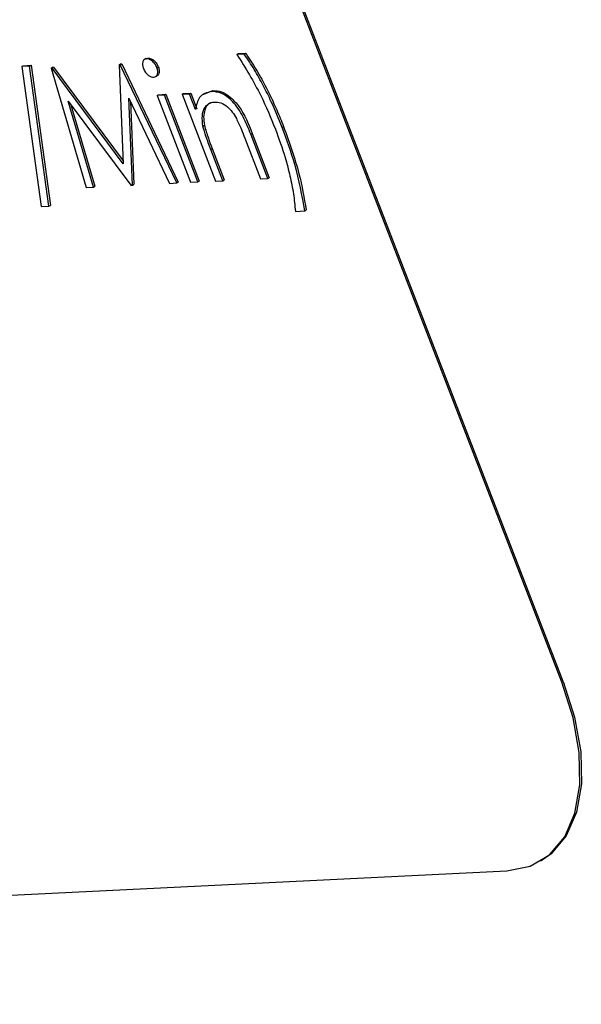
# Model space of a CAD drawing. Header units: inches. Extents: x 0.6 to 33.8, y 0 to 21.7.
# Tile 148 of 172: x 29.9664 to 30.036, y 16.4329 to 16.5549. Entities that reach past the tile are written whole.
import ezdxf

# ---------------------------------------------------------------- set-up
doc = ezdxf.new("R2010")
doc.units = ezdxf.units.IN
doc.header["$MEASUREMENT"] = 0

msp = doc.modelspace()

# ---------------------------------------------------------------- linework, layer by layer
at = {"color": 7, "linetype": 'Continuous'}
for p, q in [((30.03373, 16.47292), (29.90711, 16.80103)), ((30.03356, 16.47282), (29.90693, 16.80093)), ((29.98204, 16.55012), (29.98182, 16.54998)), ((29.98202, 16.5501), (29.98226, 16.55017)), ((29.98209, 16.55006), (29.98226, 16.55017)), ((29.99329, 16.55061), (29.99347, 16.55072)), ((29.9942, 16.55065), (29.99329, 16.55061)), ((29.99347, 16.55072), (29.99437, 16.55076)), ((29.9942, 16.55065), (29.99437, 16.55076)), ((29.96664, 16.54912), (29.96681, 16.54922)), ((29.96759, 16.54916), (29.96664, 16.54912)), ((29.96664, 16.54912), (29.96904, 16.53175)), ((29.96681, 16.54922), (29.96777, 16.54927)), ((29.96759, 16.54916), (29.96777, 16.54927)), ((29.96999, 16.5318), (29.96759, 16.54916)), ((29.96777, 16.54927), (29.97017, 16.5319)), ((29.97024, 16.54891), (29.97041, 16.54902)), ((29.97037, 16.54892), (29.97024, 16.54891)), ((29.97024, 16.54891), (29.97458, 16.53414)), ((29.97037, 16.54892), (29.97054, 16.54902)), ((29.9792, 16.53705), (29.97037, 16.54892)), ((29.97041, 16.54902), (29.97054, 16.54902)), ((29.97054, 16.54902), (29.97918, 16.53741)), ((29.9787, 16.54932), (29.97887, 16.54943)), ((29.97883, 16.54933), (29.9787, 16.54932)), ((29.9787, 16.54932), (29.9792, 16.53705)), ((29.97883, 16.54933), (29.979, 16.54943)), ((29.98585, 16.53469), (29.97883, 16.54933)), ((29.97887, 16.54943), (29.979, 16.54943)), ((29.979, 16.54943), (29.98602, 16.53479)), ((29.98337, 16.54897), (29.98355, 16.54907)), ((29.98319, 16.54786), (29.98341, 16.54799)), ((29.9892, 16.5457), (29.99031, 16.54614)), ((29.99013, 16.54604), (29.99031, 16.54614)), ((29.97236, 16.54483), (29.98012, 16.53441)), ((29.97549, 16.53418), (29.97236, 16.54483)), ((29.97989, 16.54518), (29.98494, 16.53464)), ((29.98032, 16.53442), (29.97989, 16.54518)), ((29.98008, 16.54477), (29.9805, 16.53452)), ((29.98338, 16.54552), (29.98356, 16.54562)), ((29.98429, 16.54556), (29.98338, 16.54552)), ((29.98338, 16.54552), (29.98753, 16.53477)), ((29.98356, 16.54562), (29.98446, 16.54567)), ((29.98429, 16.54556), (29.98446, 16.54567)), ((29.98844, 16.53481), (29.98429, 16.54556)), ((29.98446, 16.54567), (29.98861, 16.53492)), ((29.98649, 16.54567), (29.98667, 16.54577)), ((29.9874, 16.54571), (29.98649, 16.54567)), ((29.98649, 16.54567), (29.99064, 16.53492)), ((29.98667, 16.54577), (29.98757, 16.54582)), ((29.9874, 16.54571), (29.98757, 16.54582)), ((29.98815, 16.54377), (29.9874, 16.54571)), ((29.98757, 16.54582), (29.98832, 16.54388)), ((29.97271, 16.54438), (29.97567, 16.53429)), ((29.98907, 16.54174), (29.98925, 16.54185)), ((29.99889, 16.54158), (29.99906, 16.54169)), ((29.99426, 16.54025), (29.99621, 16.53519)), ((29.995, 16.54072), (29.99517, 16.54083)), ((29.99711, 16.53524), (29.995, 16.54072)), ((29.99517, 16.54083), (29.99729, 16.53534)), ((29.99005, 16.53885), (29.99022, 16.53896)), ((29.99155, 16.53496), (29.99005, 16.53885)), ((29.99022, 16.53896), (29.99172, 16.53507)), ((29.99064, 16.53492), (29.99155, 16.53496)), ((29.99155, 16.53496), (29.99172, 16.53507)), ((29.99621, 16.53519), (29.99711, 16.53524)), ((29.99711, 16.53524), (29.99729, 16.53534)), ((29.97458, 16.53414), (29.97549, 16.53418)), ((29.97549, 16.53418), (29.97567, 16.53429)), ((29.98012, 16.53441), (29.98032, 16.53442)), ((29.98032, 16.53442), (29.9805, 16.53452)), ((29.98494, 16.53464), (29.98585, 16.53469)), ((29.98585, 16.53469), (29.98602, 16.53479)), ((29.98753, 16.53477), (29.98844, 16.53481)), ((29.98844, 16.53481), (29.98861, 16.53492)), ((29.96904, 16.53175), (29.96999, 16.5318)), ((29.96999, 16.5318), (29.97017, 16.5319)), ((30.00169, 16.53123), (30.00187, 16.53134)), ((30.00053, 16.53117), (30.00169, 16.53123)), ((30.03356, 16.47282), (30.03373, 16.47292)), ((30.03096, 16.45067), (30.03113, 16.45077)), ((29.68796, 16.43291), (30.02675, 16.44943))]:
    msp.add_line(p, q, dxfattribs=at)
at = {"color": 7, "linetype": 'Continuous', "flags": 128}
for points in [[(30.02675, 16.44943), (30.02961, 16.45001), (30.03203, 16.45144), (30.03391, 16.45367), (30.03518, 16.4566), (30.03579, 16.46012), (30.03572, 16.4641), (30.03496, 16.46839), (30.03356, 16.47282)], [(30.03373, 16.47292), (30.03514, 16.4685), (30.03589, 16.46421), (30.03597, 16.46023), (30.03536, 16.4567), (30.03409, 16.45377), (30.03221, 16.45155), (30.03113, 16.45077)]]:
    msp.add_lwpolyline(points, dxfattribs=at)
at = {"color": 7, "linetype": 'Continuous'}
for points, knots in [([(29.98209, 16.55006), (29.98197, 16.55004), (29.98175, 16.54999), (29.98159, 16.54968), (29.98156, 16.5493), (29.98164, 16.54902), (29.98169, 16.54889)], [0, 0, 0, 0, 0.279768, 0.559691, 0.779873, 1, 1, 1, 1]), ([(29.98337, 16.54897), (29.98329, 16.54914), (29.98312, 16.54949), (29.98274, 16.54984), (29.98238, 16.55005), (29.98218, 16.55006), (29.98209, 16.55006)], [0, 0, 0, 0, 0.279297, 0.558883, 0.779362, 1, 1, 1, 1]), ([(29.98226, 16.55017), (29.98239, 16.55016), (29.98264, 16.55013), (29.98303, 16.54985), (29.98336, 16.54948), (29.98348, 16.54921), (29.98355, 16.54907)], [0, 0, 0, 0, 0.279869, 0.559866, 0.779911, 1, 1, 1, 1]), ([(29.99329, 16.55061), (29.99433, 16.54893), (29.99618, 16.54594), (29.99748, 16.54276), (29.99805, 16.54136)], [0, 0, 0, 0, 0.559594, 1, 1, 1, 1]), ([(29.99889, 16.54158), (29.99846, 16.54264), (29.99775, 16.54439), (29.99655, 16.54677), (29.99546, 16.54877), (29.99462, 16.55002), (29.9942, 16.55065)], [0, 0, 0, 0, 0.339986, 0.560031, 0.780045, 1, 1, 1, 1]), ([(29.99437, 16.55076), (29.99501, 16.54978), (29.99606, 16.54816), (29.99728, 16.54578), (29.99824, 16.54374), (29.99879, 16.54237), (29.99906, 16.54169)], [0, 0, 0, 0, 0.339732, 0.559813, 0.779905, 1, 1, 1, 1]), ([(29.98169, 16.54889), (29.98177, 16.54871), (29.98194, 16.54837), (29.98231, 16.54802), (29.98267, 16.54782), (29.98286, 16.54781), (29.98296, 16.5478)], [0, 0, 0, 0, 0.279155, 0.558872, 0.779443, 1, 1, 1, 1]), ([(29.98296, 16.5478), (29.98307, 16.54782), (29.9833, 16.54787), (29.98346, 16.54818), (29.9835, 16.54856), (29.98341, 16.54883), (29.98337, 16.54897)], [0, 0, 0, 0, 0.279886, 0.559868, 0.779957, 1, 1, 1, 1]), ([(29.98355, 16.54907), (29.9836, 16.5489), (29.9837, 16.54855), (29.98358, 16.54819), (29.98347, 16.548), (29.98339, 16.54798), (29.98338, 16.54798)], [0, 0, 0, 0, 0.35669, 0.714073, 0.995802, 1, 1, 1, 1]), ([(29.99013, 16.54604), (29.98956, 16.54588), (29.98852, 16.5456), (29.98826, 16.54433), (29.98815, 16.54377)], [0, 0, 0, 0, 0.558361, 1, 1, 1, 1]), ([(29.995, 16.54072), (29.99471, 16.54145), (29.99415, 16.54288), (29.99289, 16.5448), (29.99137, 16.54591), (29.99055, 16.546), (29.99013, 16.54604)], [0, 0, 0, 0, 0.281574, 0.56011, 0.779961, 1, 1, 1, 1]), ([(29.99031, 16.54614), (29.99066, 16.54612), (29.99135, 16.54607), (29.99252, 16.54533), (29.99406, 16.54366), (29.99471, 16.542), (29.99517, 16.54083)], [0, 0, 0, 0, 0.187021, 0.37389, 0.56061, 1, 1, 1, 1]), ([(29.98907, 16.54174), (29.98902, 16.54218), (29.98891, 16.54307), (29.98924, 16.54399), (29.98976, 16.54459), (29.99024, 16.54467), (29.99048, 16.54471)], [0, 0, 0, 0, 0.279672, 0.559633, 0.779804, 1, 1, 1, 1]), ([(29.99048, 16.54471), (29.99074, 16.5447), (29.99125, 16.54468), (29.99206, 16.54422), (29.99273, 16.54349), (29.99305, 16.54295), (29.99321, 16.54269)], [0, 0, 0, 0, 0.280299, 0.559431, 0.779529, 1, 1, 1, 1]), ([(29.99021, 16.54465), (29.99007, 16.54462), (29.98965, 16.5445), (29.9893, 16.54382), (29.9891, 16.5429), (29.9892, 16.5422), (29.98925, 16.54185)], [0, 0, 0, 0, 0.150605, 0.480509, 0.740273, 1, 1, 1, 1]), ([(29.99321, 16.54269), (29.99342, 16.54223), (29.99381, 16.54143), (29.99412, 16.54061), (29.99426, 16.54025)], [0, 0, 0, 0, 0.559678, 1, 1, 1, 1]), ([(29.99005, 16.53885), (29.98984, 16.53939), (29.98946, 16.54036), (29.98919, 16.54132), (29.98907, 16.54174)], [0, 0, 0, 0, 0.560269, 1, 1, 1, 1]), ([(29.98925, 16.54185), (29.9894, 16.54131), (29.98968, 16.54035), (29.99006, 16.53938), (29.99022, 16.53896)], [0, 0, 0, 0, 0.559658, 1, 1, 1, 1]), ([(29.99805, 16.54136), (29.99848, 16.54018), (29.99918, 16.53823), (29.99987, 16.53555), (30.00033, 16.53331), (30.00046, 16.53189), (30.00053, 16.53117)], [0, 0, 0, 0, 0.339966, 0.560012, 0.780038, 1, 1, 1, 1]), ([(30.00169, 16.53123), (30.00135, 16.53313), (30.00073, 16.53653), (29.99945, 16.54004), (29.99889, 16.54158)], [0, 0, 0, 0, 0.559732, 1, 1, 1, 1]), ([(29.99906, 16.54169), (29.99977, 16.53972), (30.00103, 16.53621), (30.00161, 16.53283), (30.00187, 16.53134)], [0, 0, 0, 0, 0.559987, 1, 1, 1, 1])]:
    msp.add_open_spline(points, degree=3, knots=knots, dxfattribs=at)

doc.saveas('drawing.dxf')
